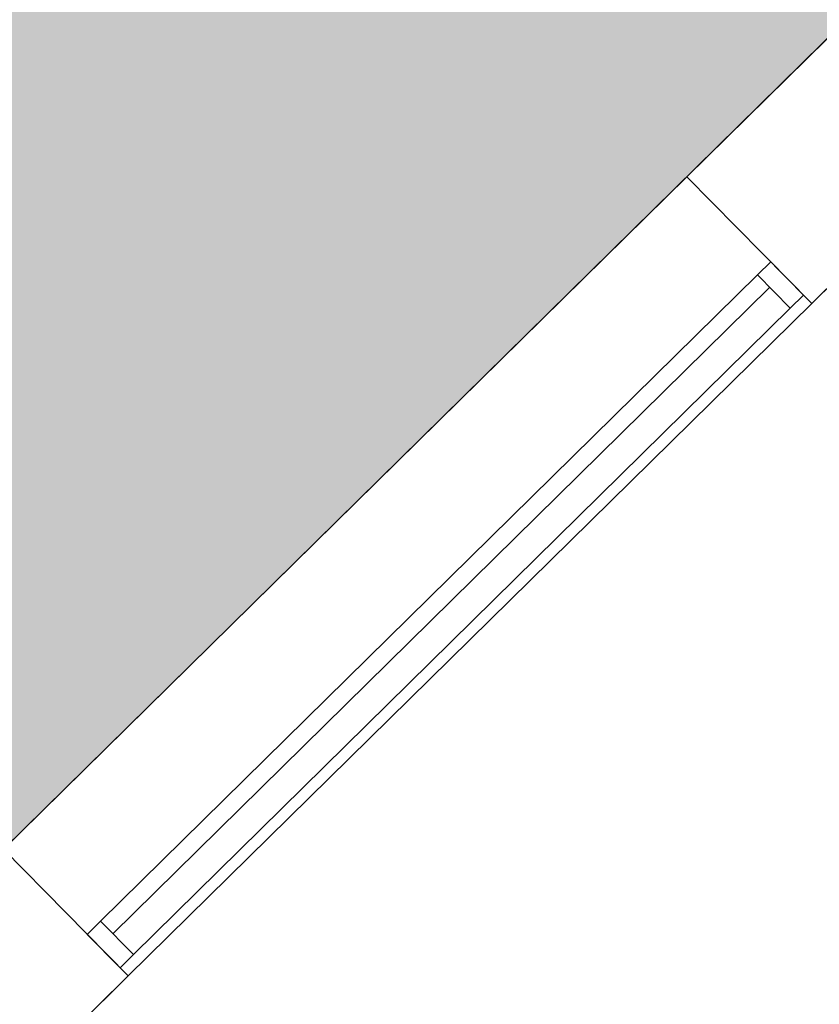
# Model space of a CAD drawing. Header units: millimetres. Extents: x 1110081 to 1268996, y -753649 to 3502.
# Tile 67 of 211: x 1203615 to 1205325, y -746955 to -744849. Entities that reach past the tile are written whole.
import ezdxf

# ---------------------------------------------------------------- set-up
doc = ezdxf.new("R2010")
doc.units = ezdxf.units.MM
for name, color, linetype, lineweight in [('A2-VI', 1, 'Continuous', 9), ('A23', 3, 'Continuous', 13), ('A852-TYNN', 4, 'Continuous', 5)]:
    doc.layers.add(name, color=color, linetype=linetype, lineweight=lineweight)
doc.layers.add('A200-10 - ventesone', color=7, linetype='Continuous', lineweight=5, true_color=0xfff5d7)

# ---------------------------------------------------------------- blocks, each defined once
blk = doc.blocks.new('NO_Fast - Flesland 2050x2220-12578364-H02-Nivå F-3_5 m_1_ Ny Plan 2 PV200')
at = {"layer": 'A2-VI'}
for p, q in [((-465, -65), (-505, -65)), ((-505, -65), (-505, -165)), ((-465, -65), (1505, -65)), ((-465, -165), (-465, -65)), ((1545, -65), (1505, -65)), ((1505, -65), (1505, -165)), ((1545, -165), (1545, -65)), ((-465, -102.5), (1505, -102.5)), ((-505, -165), (-465, -165)), ((-465, -165), (1505, -165)), ((1505, -165), (1545, -165))]:
    blk.add_line(p, q, dxfattribs=at)
blk = doc.blocks.new('br001-h02-a-200-2-0001_Z02_dwg_NO_Fast - Flesland 2050x2220-12578364-H02-Nivå F-3_5m-1920999-MA-20-0001 GA Level 02 -Rearrange - option 3D')
at = {"layer": 'A2-VI', "color": 7}
for p, q in [((-465, -65), (1505, -65)), ((-465, -102.5), (1505, -102.5))]:
    blk.add_line(p, q, dxfattribs=at)
at = {"layer": 'A2-VI', "color": 7, "flags": 128}
blk.add_lwpolyline([(-465, -165), (-505, -165), (-505, -65), (-465, -65), (-465, -165), (1505, -165)], dxfattribs=at)
blk.add_lwpolyline([(1545, -165), (1545, -65), (1505, -65), (1505, -165)], close=True, dxfattribs=at)

msp = doc.modelspace()

# ---------------------------------------------------------------- hatches: boundary and pattern name
at = {"layer": 'A200-10 - ventesone'}
h = msp.add_hatch(color=256, dxfattribs=at)
edge = h.paths.add_edge_path()
edge.add_line((1196807.9, -746979.8), (1198912.3, -750624.7))
edge.add_line((1198912.3, -750624.7), (1199066.8, -750472.6))
edge.add_line((1199066.8, -750472.6), (1199364.4, -750773.1))
edge.add_line((1199364.4, -750773.1), (1203245.1, -746952.6))
edge.add_line((1203245.1, -746952.6), (1202944, -746646.6))
edge.add_line((1202944, -746646.6), (1203269.6, -746326.2))
edge.add_line((1203269.6, -746326.2), (1203570.7, -746632.2))
edge.add_line((1203570.7, -746632.2), (1209259.8, -741032.7))
edge.add_line((1209259.8, -741032.7), (1209037.5, -740919.4))
edge.add_line((1209037.5, -740919.4), (1209038.5, -740554.4))
edge.add_line((1209038.5, -740554.4), (1209428.6, -740554.4))
edge.add_line((1209428.6, -740554.4), (1209428.6, -735001.4))
edge.add_line((1209428.6, -735001.4), (1209038.5, -735001.4))
edge.add_line((1209038.5, -735001.4), (1209038.5, -734571.4))
edge.add_line((1209038.5, -734571.4), (1209428.6, -734571.4))
edge.add_line((1209428.6, -734571.4), (1209428.6, -731955.4))
edge.add_line((1209428.6, -731955.4), (1200780.6, -731955.4))
edge.add_line((1200780.6, -731955.4), (1200780.6, -728946.1))
edge.add_line((1200780.6, -728946.1), (1198759.1, -728945.9))
edge.add_line((1198759.1, -728945.9), (1196678.6, -728942.3))
edge.add_line((1196678.6, -728942.3), (1196678.6, -731955.4))
edge.add_line((1196678.6, -731955.4), (1184678.6, -731955.4))
edge.add_line((1184678.6, -731955.4), (1184678.6, -734766.4))
edge.add_line((1184678.6, -734766.4), (1178655.1, -734781))
edge.add_line((1178655.1, -734781), (1178655.1, -739833.4))
edge.add_line((1178655.1, -739833.4), (1179157.6, -739833.4))
edge.add_line((1179157.6, -739833.4), (1179157.6, -743570.5))
edge.add_line((1179157.6, -743570.5), (1184585.7, -741951))
edge.add_line((1184585.7, -741951), (1184592.6, -741974.2))
edge.add_line((1184592.6, -741974.2), (1186393.7, -741971.8))
edge.add_line((1186393.7, -741971.8), (1186770.5, -742652.1))
edge.add_line((1186770.5, -742652.1), (1187146.3, -742443.9))
edge.add_line((1187146.3, -742443.9), (1187541.9, -743129.1))
edge.add_line((1187541.9, -743129.1), (1187168.3, -743344.7))
edge.add_line((1187168.3, -743344.7), (1189408.3, -747224.5))
edge.add_line((1189408.3, -747224.5), (1189883.5, -746950.2))
edge.add_line((1189883.5, -746950.2), (1191545.8, -749829.4))
edge.add_line((1191545.8, -749829.4), (1196439.9, -746840.2))
edge.add_arc((1196678.6, -746765.9), 250, -58.854, 197.292, ccw=False)
h.paths.add_polyline_path([(1200613.8, -748915.4), (1199649.2, -749057.1), (1197876.7, -746057.8), (1196893.8, -746638.7), (1196807.9, -746979.8), (1198912.3, -750624.7), (1199066.3, -750472.1), (1199364.4, -750773.1), (1200928.8, -749233.4)], flags=16)

# ---------------------------------------------------------------- linework, layer by layer
at = {"layer": 'A23'}
for p, q in [((1205340.9, -744890.8), (1205041.8, -745185.2)), ((1205308.4, -745456), (1205607.5, -745161.6)), ((1203580.8, -746623.2), (1205041.8, -745185.2)), ((1205041.8, -745185.2), (1205308.4, -745456)), ((1205308.4, -745456), (1203847.4, -746894)), ((1203847.4, -746894), (1203580.8, -746623.2)), ((1203509.2, -747226.9), (1203847.4, -746894))]:
    msp.add_line(p, q, dxfattribs=at)
at = {"layer": 'A23', "color": 7}
msp.add_line((1205308.4, -745456), (1203847.4, -746894), dxfattribs=at)
at = {"layer": 'A23', "color": 7, "flags": 128}
for points in [[(1207158.3, -743102.1), (1205340.9, -744890.8), (1205041.8, -745185.2), (1205308.4, -745456), (1205607.5, -745161.6), (1205340.9, -744890.8)], [(1203245.6, -746953.1), (1203242.6, -746956), (1203509.2, -747226.9), (1203847.4, -746894), (1203580.8, -746623.2), (1205041.8, -745185.2)]]:
    msp.add_lwpolyline(points, dxfattribs=at)
at = {"layer": 'A852-TYNN'}
msp.add_lwpolyline([(1203570.7, -746632.2), (1209259.8, -741032.7)], dxfattribs=at)

# ---------------------------------------------------------------- block references
at = {"rotation": 44.54483555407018}
msp.add_blockref('br001-h02-a-200-2-0001_Z02_dwg_NO_Fast - Flesland 2050x2220-12578364-H02-Nivå F-3_5m-1920999-MA-20-0001 GA Level 02 -Rearrange - option 3D', (1204074, -746404.4), dxfattribs=at)
at = {"layer": 'A2-VI', "rotation": 44.54483555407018}
msp.add_blockref('NO_Fast - Flesland 2050x2220-12578364-H02-Nivå F-3_5 m_1_ Ny Plan 2 PV200', (1204074, -746404.4), dxfattribs=at)

doc.saveas('drawing.dxf')
